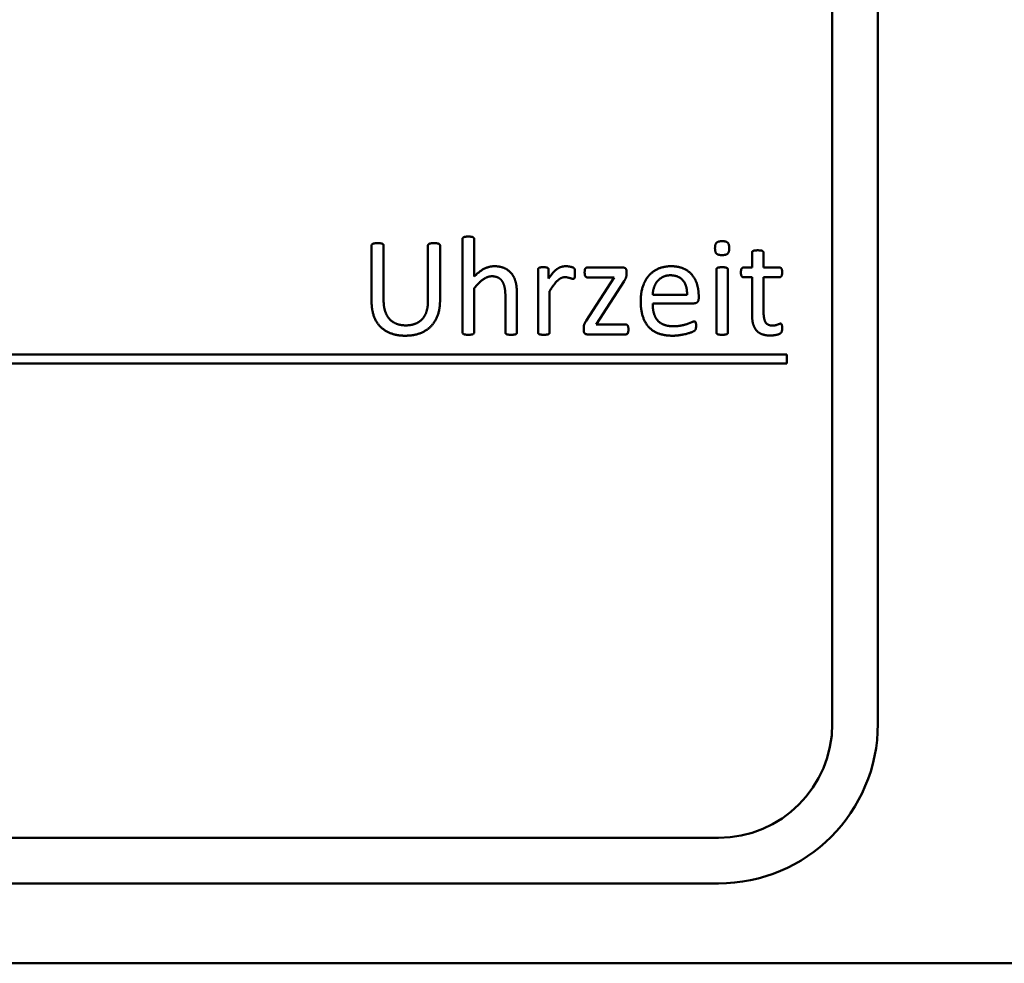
# Model space of a CAD drawing. Extents: x -118729 to -53705, y 33529 to 45095.
# Tile 43 of 83: x -62474 to -62457, y 35883 to 35899. Entities that reach past the tile are written whole.
import ezdxf

# ---------------------------------------------------------------- set-up
doc = ezdxf.new("R2010")
doc.units = 0
doc.header["$LTSCALE"] = 10
doc.header["$MEASUREMENT"] = 0
doc.layers.add('Sichtbare Kanten(DIN)', color=7, linetype='CONTINUOUS', lineweight=50)

msp = doc.modelspace()

# ---------------------------------------------------------------- linework, layer by layer
at = {"layer": 'Sichtbare Kanten(DIN)'}
for p, q in [((-62460.158, 35931.653), (-62460.158, 35886.853)), ((-62459.358, 35886.853), (-62459.358, 35931.653)), ((-62466.648, 35895.363), (-62466.648, 35893.718)), ((-62466.445, 35894.7), (-62466.445, 35895.363)), ((-62468.245, 35895.248), (-62468.245, 35894.26)), ((-62468.034, 35894.285), (-62468.034, 35895.248)), ((-62467.255, 35895.248), (-62467.255, 35894.273)), ((-62467.044, 35894.275), (-62467.044, 35895.248)), ((-62461.567, 35895.122), (-62461.567, 35894.858)), ((-62461.364, 35894.858), (-62461.364, 35895.122)), ((-62465.323, 35894.826), (-62465.323, 35893.718)), ((-62465.139, 35894.664), (-62465.139, 35894.826)), ((-62463.828, 35894.858), (-62464.463, 35894.858)), ((-62462.193, 35894.826), (-62462.193, 35893.718)), ((-62461.991, 35893.718), (-62461.991, 35894.826)), ((-62461.567, 35894.858), (-62461.72, 35894.858)), ((-62461.079, 35894.858), (-62461.364, 35894.858)), ((-62463.989, 35894.687), (-62464.477, 35893.926)), ((-62464.463, 35894.687), (-62463.989, 35894.687)), ((-62463.769, 35894.745), (-62463.769, 35894.786)), ((-62461.722, 35894.69), (-62461.567, 35894.69)), ((-62461.567, 35894.69), (-62461.567, 35894.042)), ((-62461.364, 35894.69), (-62461.079, 35894.69)), ((-62461.364, 35894.072), (-62461.364, 35894.69)), ((-62466.445, 35893.718), (-62466.445, 35894.493)), ((-62464.3, 35893.859), (-62463.814, 35894.619)), ((-62465.897, 35894.368), (-62465.897, 35893.718)), ((-62465.694, 35893.718), (-62465.694, 35894.394)), ((-62465.12, 35893.718), (-62465.12, 35894.446)), ((-62462.707, 35894.38), (-62463.311, 35894.38)), ((-62462.503, 35894.32), (-62462.503, 35894.358)), ((-62463.311, 35894.231), (-62462.582, 35894.231)), ((-62464.522, 35893.805), (-62464.522, 35893.763)), ((-62463.781, 35893.859), (-62464.3, 35893.859)), ((-62464.463, 35893.687), (-62463.781, 35893.687)), ((-62460.958, 35893.333), (-62491.347, 35893.333)), ((-62460.958, 35893.173), (-62460.958, 35893.333)), ((-62491.347, 35893.173), (-62460.958, 35893.173)), ((-62462.158, 35884.853), (-62540.278, 35884.853)), ((-62540.278, 35884.053), (-62462.158, 35884.053)), ((-62323.458, 35882.653), (-62542.658, 35882.653))]:
    msp.add_line(p, q, dxfattribs=at)
for radius in [2, 2.8]:
    msp.add_arc((-62462.158, 35886.853), radius, 270, 0, dxfattribs=at)
for points in [[(-62466.547, 35895.402), (-62466.577, 35895.402), (-62466.616, 35895.397), (-62466.639, 35895.387), (-62466.648, 35895.372), (-62466.648, 35895.363)], [(-62466.445, 35895.363), (-62466.445, 35895.372), (-62466.456, 35895.387), (-62466.477, 35895.397), (-62466.516, 35895.402), (-62466.547, 35895.402)], [(-62468.14, 35895.287), (-62468.171, 35895.287), (-62468.21, 35895.281), (-62468.234, 35895.272), (-62468.245, 35895.257), (-62468.245, 35895.248)], [(-62468.034, 35895.248), (-62468.034, 35895.257), (-62468.045, 35895.272), (-62468.068, 35895.281), (-62468.11, 35895.287), (-62468.14, 35895.287)], [(-62467.15, 35895.287), (-62467.18, 35895.287), (-62467.22, 35895.281), (-62467.244, 35895.272), (-62467.255, 35895.257), (-62467.255, 35895.248)], [(-62467.044, 35895.248), (-62467.044, 35895.257), (-62467.055, 35895.272), (-62467.079, 35895.281), (-62467.12, 35895.287), (-62467.15, 35895.287)], [(-62462.091, 35895.321), (-62462.163, 35895.321), (-62462.217, 35895.269), (-62462.217, 35895.197)], [(-62462.217, 35895.197), (-62462.217, 35895.128), (-62462.165, 35895.077), (-62462.093, 35895.077)], [(-62462.093, 35895.077), (-62462.021, 35895.077), (-62461.967, 35895.128), (-62461.967, 35895.2)], [(-62461.967, 35895.2), (-62461.967, 35895.269), (-62462.019, 35895.321), (-62462.091, 35895.321)], [(-62461.466, 35895.161), (-62461.496, 35895.161), (-62461.535, 35895.157), (-62461.558, 35895.145), (-62461.567, 35895.13), (-62461.567, 35895.122)], [(-62461.364, 35895.122), (-62461.364, 35895.13), (-62461.375, 35895.145), (-62461.396, 35895.157), (-62461.435, 35895.161), (-62461.466, 35895.161)], [(-62466.09, 35894.882), (-62466.181, 35894.882), (-62466.358, 35894.792), (-62466.445, 35894.7)], [(-62465.694, 35894.394), (-62465.694, 35894.512), (-62465.734, 35894.681), (-62465.828, 35894.807), (-62465.979, 35894.882), (-62466.09, 35894.882)], [(-62465.231, 35894.864), (-62465.258, 35894.864), (-62465.293, 35894.861), (-62465.315, 35894.849), (-62465.323, 35894.835), (-62465.323, 35894.826)], [(-62465.139, 35894.826), (-62465.139, 35894.835), (-62465.148, 35894.849), (-62465.168, 35894.861), (-62465.204, 35894.864), (-62465.231, 35894.864)], [(-62464.836, 35894.882), (-62464.872, 35894.882), (-62464.943, 35894.864), (-62465.013, 35894.816), (-62465.094, 35894.732), (-62465.139, 35894.664)], [(-62464.675, 35894.754), (-62464.675, 35894.783), (-62464.677, 35894.816), (-62464.68, 35894.832), (-62464.686, 35894.844), (-62464.699, 35894.856), (-62464.735, 35894.868), (-62464.78, 35894.879), (-62464.821, 35894.882), (-62464.836, 35894.882)], [(-62464.463, 35894.858), (-62464.474, 35894.858), (-62464.49, 35894.849), (-62464.501, 35894.828), (-62464.505, 35894.795), (-62464.505, 35894.772)], [(-62463.769, 35894.786), (-62463.769, 35894.807), (-62463.778, 35894.834), (-62463.793, 35894.85), (-62463.814, 35894.858), (-62463.828, 35894.858)], [(-62462.99, 35894.882), (-62463.111, 35894.882), (-62463.308, 35894.796), (-62463.448, 35894.638), (-62463.521, 35894.41), (-62463.521, 35894.267)], [(-62462.503, 35894.358), (-62462.503, 35894.466), (-62462.558, 35894.657), (-62462.676, 35894.798), (-62462.859, 35894.882), (-62462.99, 35894.882)], [(-62462.093, 35894.864), (-62462.123, 35894.864), (-62462.162, 35894.859), (-62462.184, 35894.849), (-62462.193, 35894.834), (-62462.193, 35894.826)], [(-62461.991, 35894.826), (-62461.991, 35894.834), (-62462.001, 35894.849), (-62462.022, 35894.859), (-62462.061, 35894.864), (-62462.093, 35894.864)], [(-62461.72, 35894.858), (-62461.731, 35894.858), (-62461.746, 35894.849), (-62461.756, 35894.828), (-62461.762, 35894.796), (-62461.762, 35894.774)], [(-62461.038, 35894.774), (-62461.038, 35894.796), (-62461.043, 35894.828), (-62461.055, 35894.849), (-62461.07, 35894.858), (-62461.079, 35894.858)], [(-62466.445, 35894.493), (-62466.361, 35894.598), (-62466.209, 35894.706), (-62466.133, 35894.706)], [(-62466.133, 35894.706), (-62466.072, 35894.706), (-62465.982, 35894.661), (-62465.927, 35894.578), (-62465.897, 35894.463), (-62465.897, 35894.368)], [(-62465.12, 35894.446), (-62465.076, 35894.514), (-62465.006, 35894.608), (-62464.94, 35894.666), (-62464.881, 35894.69), (-62464.85, 35894.69)], [(-62464.85, 35894.69), (-62464.824, 35894.69), (-62464.78, 35894.679), (-62464.744, 35894.669), (-62464.716, 35894.658), (-62464.705, 35894.658)], [(-62464.705, 35894.658), (-62464.696, 35894.658), (-62464.686, 35894.669), (-62464.678, 35894.69), (-62464.675, 35894.727), (-62464.675, 35894.754)], [(-62464.505, 35894.772), (-62464.505, 35894.727), (-62464.483, 35894.687), (-62464.463, 35894.687)], [(-62463.814, 35894.619), (-62463.801, 35894.638), (-62463.784, 35894.67), (-62463.774, 35894.699), (-62463.769, 35894.729), (-62463.769, 35894.745)], [(-62463.311, 35894.38), (-62463.308, 35894.448), (-62463.266, 35894.572), (-62463.189, 35894.666), (-62463.075, 35894.723), (-62463, 35894.723)], [(-62463, 35894.723), (-62462.853, 35894.723), (-62462.704, 35894.541), (-62462.707, 35894.38)], [(-62461.762, 35894.774), (-62461.762, 35894.729), (-62461.74, 35894.69), (-62461.722, 35894.69)], [(-62461.079, 35894.69), (-62461.061, 35894.69), (-62461.038, 35894.729), (-62461.038, 35894.774)], [(-62462.582, 35894.231), (-62462.551, 35894.231), (-62462.503, 35894.272), (-62462.503, 35894.32)], [(-62468.245, 35894.26), (-62468.245, 35894.113), (-62468.161, 35893.889), (-62468.006, 35893.74), (-62467.79, 35893.663), (-62467.657, 35893.663)], [(-62467.644, 35893.844), (-62467.734, 35893.844), (-62467.878, 35893.899), (-62467.98, 35894.009), (-62468.034, 35894.174), (-62468.034, 35894.285)], [(-62467.657, 35893.663), (-62467.513, 35893.663), (-62467.286, 35893.745), (-62467.13, 35893.902), (-62467.044, 35894.131), (-62467.044, 35894.275)], [(-62467.255, 35894.273), (-62467.255, 35894.167), (-62467.307, 35894.006), (-62467.408, 35893.898), (-62467.552, 35893.844), (-62467.644, 35893.844)], [(-62463.521, 35894.267), (-62463.521, 35894.117), (-62463.449, 35893.89), (-62463.31, 35893.74), (-62463.104, 35893.663), (-62462.967, 35893.663)], [(-62462.949, 35893.829), (-62463.05, 35893.829), (-62463.188, 35893.886), (-62463.274, 35893.991), (-62463.311, 35894.14), (-62463.311, 35894.231)], [(-62461.567, 35894.042), (-62461.567, 35893.946), (-62461.531, 35893.805), (-62461.453, 35893.712), (-62461.33, 35893.666), (-62461.242, 35893.666)], [(-62461.208, 35893.841), (-62461.296, 35893.841), (-62461.364, 35893.958), (-62461.364, 35894.072)], [(-62464.477, 35893.926), (-62464.49, 35893.907), (-62464.507, 35893.875), (-62464.517, 35893.848), (-62464.522, 35893.821), (-62464.522, 35893.805)], [(-62463.736, 35893.773), (-62463.736, 35893.797), (-62463.744, 35893.83), (-62463.754, 35893.85), (-62463.771, 35893.859), (-62463.781, 35893.859)], [(-62462.967, 35893.663), (-62462.889, 35893.663), (-62462.749, 35893.687), (-62462.644, 35893.716), (-62462.578, 35893.748), (-62462.564, 35893.761), (-62462.555, 35893.776), (-62462.552, 35893.794), (-62462.549, 35893.818), (-62462.549, 35893.833)], [(-62462.582, 35893.913), (-62462.597, 35893.913), (-62462.656, 35893.887), (-62462.746, 35893.854), (-62462.869, 35893.829), (-62462.949, 35893.829)], [(-62462.549, 35893.833), (-62462.549, 35893.856), (-62462.552, 35893.887), (-62462.56, 35893.904), (-62462.573, 35893.913), (-62462.582, 35893.913)], [(-62461.242, 35893.666), (-62461.214, 35893.666), (-62461.158, 35893.674), (-62461.107, 35893.684), (-62461.068, 35893.703), (-62461.049, 35893.722), (-62461.038, 35893.764), (-62461.038, 35893.8)], [(-62461.067, 35893.875), (-62461.076, 35893.875), (-62461.101, 35893.865), (-62461.136, 35893.851), (-62461.181, 35893.841), (-62461.208, 35893.841)], [(-62461.038, 35893.8), (-62461.038, 35893.823), (-62461.043, 35893.851), (-62461.049, 35893.869), (-62461.061, 35893.875), (-62461.067, 35893.875)], [(-62466.648, 35893.718), (-62466.648, 35893.709), (-62466.639, 35893.695), (-62466.616, 35893.684), (-62466.577, 35893.68), (-62466.547, 35893.68)], [(-62466.547, 35893.68), (-62466.516, 35893.68), (-62466.477, 35893.684), (-62466.456, 35893.695), (-62466.445, 35893.709), (-62466.445, 35893.718)], [(-62465.897, 35893.718), (-62465.897, 35893.709), (-62465.886, 35893.695), (-62465.865, 35893.684), (-62465.826, 35893.68), (-62465.794, 35893.68)], [(-62465.794, 35893.68), (-62465.764, 35893.68), (-62465.725, 35893.684), (-62465.704, 35893.695), (-62465.694, 35893.709), (-62465.694, 35893.718)], [(-62465.323, 35893.718), (-62465.323, 35893.709), (-62465.314, 35893.695), (-62465.291, 35893.684), (-62465.252, 35893.68), (-62465.222, 35893.68)], [(-62465.222, 35893.68), (-62465.191, 35893.68), (-62465.151, 35893.684), (-62465.13, 35893.695), (-62465.12, 35893.709), (-62465.12, 35893.718)], [(-62464.522, 35893.763), (-62464.522, 35893.722), (-62464.489, 35893.687), (-62464.463, 35893.687)], [(-62463.781, 35893.687), (-62463.771, 35893.687), (-62463.753, 35893.697), (-62463.744, 35893.718), (-62463.736, 35893.751), (-62463.736, 35893.773)], [(-62462.193, 35893.718), (-62462.193, 35893.709), (-62462.184, 35893.695), (-62462.162, 35893.684), (-62462.123, 35893.68), (-62462.093, 35893.68)], [(-62462.093, 35893.68), (-62462.061, 35893.68), (-62462.022, 35893.684), (-62462.001, 35893.695), (-62461.991, 35893.709), (-62461.991, 35893.718)]]:
    msp.add_open_spline(points, degree=2, dxfattribs=at)

doc.saveas('drawing.dxf')
